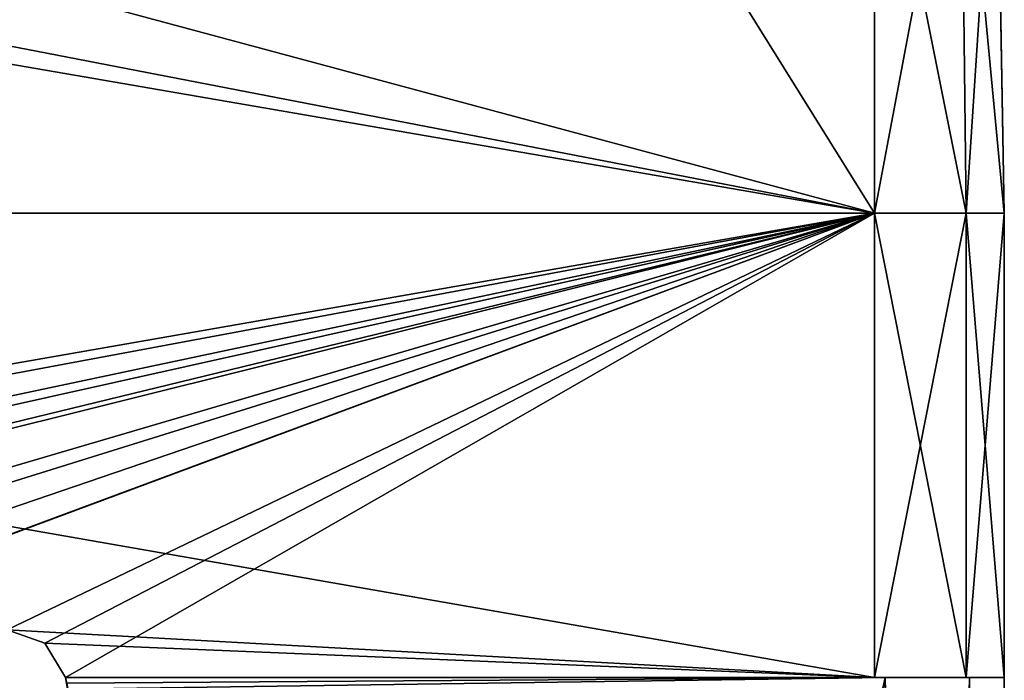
# Model space of a CAD drawing. Header units: millimetres. Extents: x -25 to 25, y -260 to 12.
# Tile 88 of 96: x 8 to 25, y -10 to 1. Entities that reach past the tile are written whole.
import ezdxf

# ---------------------------------------------------------------- set-up
doc = ezdxf.new("R2010")
doc.units = ezdxf.units.MM
doc.header["$LTSCALE"] = 65.185185
for name, color, linetype in [('157', 7, 'CONTINUOUS'), ('214', 7, 'CONTINUOUS'), ('215', 7, 'CONTINUOUS'), ('223', 7, 'CONTINUOUS'), ('226', 7, 'CONTINUOUS'), ('41', 7, 'CONTINUOUS'), ('43', 7, 'CONTINUOUS'), ('47', 7, 'CONTINUOUS'), ('48', 7, 'CONTINUOUS'), ('49', 7, 'CONTINUOUS'), ('50', 7, 'CONTINUOUS'), ('51', 7, 'CONTINUOUS'), ('56', 7, 'CONTINUOUS'), ('65', 7, 'CONTINUOUS'), ('68', 7, 'CONTINUOUS'), ('8', 7, 'CONTINUOUS'), ('85', 7, 'CONTINUOUS')]:
    doc.layers.add(name, color=color, linetype=linetype)

msp = doc.modelspace()

# ---------------------------------------------------------------- linework, layer by layer
at = {"layer": '157', "color": 7, "linetype": 'CONTINUOUS'}
for points in [[(24.313, 8.5, 63.95), (24.365, 5.509, 64.002), (24.5, -2.2, -22.322), (24.313, 8.5, 63.95)], [(24.5, -2.2, -22.322), (24.365, 5.509, 71.985), (24.313, 8.5, 127.963), (24.5, -2.2, -22.322)], [(24.365, 5.509, -17.509), (24.313, 8.5, 63.95), (24.5, -2.2, -22.322), (24.365, 5.509, -17.509)], [(24.365, 5.509, 217.509), (24.5, -2.2, -22.322), (24.313, 8.5, 217.457), (24.365, 5.509, 217.509)], [(24.313, 8.5, 217.457), (24.5, -2.2, -22.322), (24.365, 5.509, 135.998), (24.313, 8.5, 217.457)], [(24.365, 5.509, 128.015), (24.5, -2.2, -22.322), (24.313, 8.5, 127.963), (24.365, 5.509, 128.015)], [(24.365, 5.509, 64.002), (24.365, 5.509, 71.985), (24.5, -2.2, -22.322), (24.365, 5.509, 64.002)], [(24.365, 5.509, -22.322), (24.365, 5.509, -17.509), (24.5, -2.2, -22.322), (24.365, 5.509, -22.322)], [(24.5, -2.2, 222.322), (24.5, -2.2, -22.322), (24.365, 5.509, 222.322), (24.5, -2.2, 222.322)], [(24.365, 5.509, 222.322), (24.5, -2.2, -22.322), (24.365, 5.509, 217.509), (24.365, 5.509, 222.322)], [(24.365, 5.509, 135.998), (24.5, -2.2, -22.322), (24.365, 5.509, 128.015), (24.365, 5.509, 135.998)]]:
    msp.add_3dface(points, dxfattribs=at)
at = {"layer": '214', "color": 7, "linetype": 'CONTINUOUS'}
for points in [[(23.767, 5.509, 223.767), (22.322, 5.509, 224.365), (23.862, -2.2, 223.862), (23.767, 5.509, 223.767)], [(22.322, 5.509, 224.365), (22.322, -2.2, 224.5), (23.862, -2.2, 223.862), (22.322, 5.509, 224.365)], [(24.5, -2.2, 222.322), (24.365, 5.509, 222.322), (23.767, 5.509, 223.767), (24.5, -2.2, 222.322)], [(24.5, -2.2, 222.322), (23.767, 5.509, 223.767), (23.862, -2.2, 223.862), (24.5, -2.2, 222.322)]]:
    msp.add_3dface(points, dxfattribs=at)
at = {"layer": '215', "color": 7, "linetype": 'CONTINUOUS'}
for points in [[(-17.469, 8.5, 224.313), (-17.522, 5.509, 224.365), (22.322, -2.2, 224.5), (-17.469, 8.5, 224.313)], [(17.522, 5.509, 224.365), (-17.469, 8.5, 224.313), (22.322, -2.2, 224.5), (17.522, 5.509, 224.365)], [(22.322, -2.2, 224.5), (-17.522, 5.509, 224.365), (-22.322, 5.509, 224.365), (22.322, -2.2, 224.5)], [(-22.322, -2.2, 224.5), (22.322, -2.2, 224.5), (-22.322, 5.509, 224.365), (-22.322, -2.2, 224.5)], [(22.322, 5.509, 224.365), (17.522, 5.509, 224.365), (22.322, -2.2, 224.5), (22.322, 5.509, 224.365)]]:
    msp.add_3dface(points, dxfattribs=at)
at = {"layer": '223', "color": 7, "linetype": 'CONTINUOUS'}
for points in [[(-17.903, 5.509, -24.365), (17.832, 8.5, -24.313), (-22.322, -2.2, -24.5), (-17.903, 5.509, -24.365)], [(17.832, 8.5, -24.313), (17.903, 5.509, -24.365), (-22.322, -2.2, -24.5), (17.832, 8.5, -24.313)], [(-22.322, -2.2, -24.5), (17.903, 5.509, -24.365), (22.322, 5.509, -24.365), (-22.322, -2.2, -24.5)], [(22.322, -2.2, -24.5), (-22.322, -2.2, -24.5), (22.322, 5.509, -24.365), (22.322, -2.2, -24.5)]]:
    msp.add_3dface(points, dxfattribs=at)
at = {"layer": '226', "color": 7, "linetype": 'CONTINUOUS'}
for points in [[(22.322, -2.2, -24.5), (22.322, 5.509, -24.365), (23.767, 5.509, -23.767), (22.322, -2.2, -24.5)], [(22.322, -2.2, -24.5), (23.767, 5.509, -23.767), (23.862, -2.2, -23.862), (22.322, -2.2, -24.5)], [(23.767, 5.509, -23.767), (24.365, 5.509, -22.322), (23.862, -2.2, -23.862), (23.767, 5.509, -23.767)], [(24.365, 5.509, -22.322), (24.5, -2.2, -22.322), (23.862, -2.2, -23.862), (24.365, 5.509, -22.322)]]:
    msp.add_3dface(points, dxfattribs=at)
at = {"layer": '41', "color": 7, "linetype": 'CONTINUOUS'}
for points in [[(8.73, -10, -24.5), (22.322, -10, -24.5), (8.73, -10, -22.5), (8.73, -10, -24.5)], [(8.73, -10, -22.5), (22.322, -10, -24.5), (22.5, -10, -22.5), (8.73, -10, -22.5)], [(22.322, -10, -24.5), (23.862, -10, -23.862), (22.5, -10, -22.5), (22.322, -10, -24.5)], [(22.5, -10, -22.5), (23.862, -10, -23.862), (23.914, -10, -21.914), (22.5, -10, -22.5)], [(23.862, -10, -23.862), (24.5, -10, -22.322), (23.914, -10, -21.914), (23.862, -10, -23.862)], [(24.5, -10, -22.322), (24.5, -10, -20.5), (23.914, -10, -21.914), (24.5, -10, -22.322)]]:
    msp.add_3dface(points, dxfattribs=at)
at = {"layer": '43', "color": 7, "linetype": 'CONTINUOUS'}
for points in [[(-15.25, -9.2, -24.5), (-22.322, -10, -24.5), (22.322, -2.2, -24.5), (-15.25, -9.2, -24.5)], [(22.322, -2.2, -24.5), (-22.322, -10, -24.5), (-22.322, -2.2, -24.5), (22.322, -2.2, -24.5)], [(-10.75, -9.2, -24.5), (-15.25, -9.2, -24.5), (22.322, -2.2, -24.5), (-10.75, -9.2, -24.5)], [(-10.118, -9.426, -24.5), (-10.75, -9.2, -24.5), (22.322, -2.2, -24.5), (-10.118, -9.426, -24.5)], [(-9.77, -10, -24.5), (-10.118, -9.426, -24.5), (22.322, -2.2, -24.5), (-9.77, -10, -24.5)], [(-5.75, -9.2, -24.5), (-9.77, -10, -24.5), (22.322, -2.2, -24.5), (-5.75, -9.2, -24.5)], [(-1.5, -9.2, -24.5), (-5.75, -9.2, -24.5), (22.322, -2.2, -24.5), (-1.5, -9.2, -24.5)], [(-0.868, -9.426, -24.5), (-1.5, -9.2, -24.5), (22.322, -2.2, -24.5), (-0.868, -9.426, -24.5)], [(-0.52, -10, -24.5), (-0.868, -9.426, -24.5), (22.322, -2.2, -24.5), (-0.52, -10, -24.5)], [(2.868, -9.426, -24.5), (-0.52, -10, -24.5), (22.322, -2.2, -24.5), (2.868, -9.426, -24.5)], [(3.5, -9.2, -24.5), (2.868, -9.426, -24.5), (22.322, -2.2, -24.5), (3.5, -9.2, -24.5)], [(7.75, -9.2, -24.5), (3.5, -9.2, -24.5), (22.322, -2.2, -24.5), (7.75, -9.2, -24.5)], [(8.382, -9.426, -24.5), (7.75, -9.2, -24.5), (22.322, -2.2, -24.5), (8.382, -9.426, -24.5)], [(8.73, -10, -24.5), (8.382, -9.426, -24.5), (22.322, -2.2, -24.5), (8.73, -10, -24.5)], [(22.322, -10, -24.5), (8.73, -10, -24.5), (22.322, -2.2, -24.5), (22.322, -10, -24.5)]]:
    msp.add_3dface(points, dxfattribs=at)
at = {"layer": '47', "color": 7, "linetype": 'CONTINUOUS'}
for points in [[(-22.322, -2.2, 224.5), (7.75, -9.2, 224.5), (22.322, -10, 224.5), (-22.322, -2.2, 224.5)], [(22.322, -2.2, 224.5), (-22.322, -2.2, 224.5), (22.322, -10, 224.5), (22.322, -2.2, 224.5)], [(22.322, -10, 224.5), (7.75, -9.2, 224.5), (8.382, -9.426, 224.5), (22.322, -10, 224.5)], [(8.73, -10, 224.5), (22.322, -10, 224.5), (8.382, -9.426, 224.5), (8.73, -10, 224.5)]]:
    msp.add_3dface(points, dxfattribs=at)
at = {"layer": '48', "color": 7, "linetype": 'CONTINUOUS'}
for points in [[(22.322, -2.2, 224.5), (22.322, -10, 224.5), (23.862, -10, 223.862), (22.322, -2.2, 224.5)], [(23.862, -2.2, 223.862), (22.322, -2.2, 224.5), (23.862, -10, 223.862), (23.862, -2.2, 223.862)], [(24.5, -2.2, 222.322), (23.862, -2.2, 223.862), (24.5, -10, 222.322), (24.5, -2.2, 222.322)], [(24.5, -10, 222.322), (23.862, -2.2, 223.862), (23.862, -10, 223.862), (24.5, -10, 222.322)]]:
    msp.add_3dface(points, dxfattribs=at)
at = {"layer": '49', "color": 7, "linetype": 'CONTINUOUS'}
for points in [[(24.5, -2.2, 222.322), (24.5, -10, 222.322), (24.5, -10, 220.5), (24.5, -2.2, 222.322)], [(24.5, -10, -22.322), (24.5, -2.2, 222.322), (24.5, -10, -20.5), (24.5, -10, -22.322)], [(24.5, -2.2, 222.322), (24.5, -10, -22.322), (24.5, -2.2, -22.322), (24.5, -2.2, 222.322)], [(24.5, -10, -20.5), (24.5, -2.2, 222.322), (24.5, -74, -20.5), (24.5, -10, -20.5)], [(24.5, -74, -20.5), (24.5, -2.2, 222.322), (24.5, -10, 220.5), (24.5, -74, -20.5)], [(24.5, -74, 220.5), (24.5, -74, -20.5), (24.5, -10, 220.5), (24.5, -74, 220.5)]]:
    msp.add_3dface(points, dxfattribs=at)
at = {"layer": '50', "color": 7, "linetype": 'CONTINUOUS'}
for points in [[(22.322, -10, -24.5), (22.322, -2.2, -24.5), (23.862, -2.2, -23.862), (22.322, -10, -24.5)], [(22.322, -10, -24.5), (23.862, -2.2, -23.862), (23.862, -10, -23.862), (22.322, -10, -24.5)], [(24.5, -2.2, -22.322), (24.5, -10, -22.322), (23.862, -10, -23.862), (24.5, -2.2, -22.322)], [(23.862, -2.2, -23.862), (24.5, -2.2, -22.322), (23.862, -10, -23.862), (23.862, -2.2, -23.862)]]:
    msp.add_3dface(points, dxfattribs=at)
at = {"layer": '51', "color": 7, "linetype": 'CONTINUOUS'}
for points in [[(22.5, -10, -22.5), (23.914, -10, -21.914), (22.5, -74, -22.5), (22.5, -10, -22.5)], [(23.914, -10, -21.914), (23.914, -74, -21.914), (22.5, -74, -22.5), (23.914, -10, -21.914)], [(24.5, -10, -20.5), (24.5, -74, -20.5), (23.914, -74, -21.914), (24.5, -10, -20.5)], [(23.914, -10, -21.914), (24.5, -10, -20.5), (23.914, -74, -21.914), (23.914, -10, -21.914)]]:
    msp.add_3dface(points, dxfattribs=at)
at = {"layer": '56', "color": 7, "linetype": 'CONTINUOUS'}
for points in [[(8.73, -10, 222.5), (8.745, -10.099, 222.5), (22.5, -10, 222.5), (8.73, -10, 222.5)], [(8.745, -10.099, 222.5), (8.75, -10.2, 222.5), (22.5, -10, 222.5), (8.745, -10.099, 222.5)], [(8.75, -10.2, 222.5), (8.75, -73, 222.5), (22.5, -10, 222.5), (8.75, -10.2, 222.5)], [(8.75, -73, 222.5), (9.043, -73.707, 222.5), (22.5, -10, 222.5), (8.75, -73, 222.5)], [(9.043, -73.707, 222.5), (9.75, -74, 222.5), (22.5, -10, 222.5), (9.043, -73.707, 222.5)], [(22.5, -10, 222.5), (9.75, -74, 222.5), (22.5, -74, 222.5), (22.5, -10, 222.5)]]:
    msp.add_3dface(points, dxfattribs=at)
at = {"layer": '65', "color": 7, "linetype": 'CONTINUOUS'}
for points in [[(7.75, -9.2, 224.5), (7.75, -9.2, -24.5), (8.382, -9.426, -24.5), (7.75, -9.2, 224.5)], [(7.75, -9.2, 224.5), (8.382, -9.426, -24.5), (8.382, -9.426, 224.5), (7.75, -9.2, 224.5)], [(8.382, -9.426, -24.5), (8.73, -10, -24.5), (8.382, -9.426, 224.5), (8.382, -9.426, -24.5)], [(8.382, -9.426, 224.5), (8.73, -10, -24.5), (8.73, -10, -22.5), (8.382, -9.426, 224.5)], [(8.73, -10, 224.5), (8.382, -9.426, 224.5), (8.73, -10, 222.5), (8.73, -10, 224.5)], [(8.382, -9.426, 224.5), (8.73, -10, -22.5), (8.73, -10, 222.5), (8.382, -9.426, 224.5)], [(8.73, -10, -22.5), (8.745, -10.099, -22.5), (8.73, -10, 222.5), (8.73, -10, -22.5)], [(8.73, -10, 222.5), (8.745, -10.099, -22.5), (8.745, -10.099, 222.5), (8.73, -10, 222.5)]]:
    msp.add_3dface(points, dxfattribs=at)
at = {"layer": '68', "color": 7, "linetype": 'CONTINUOUS'}
for points in [[(22.322, -10, 224.5), (8.73, -10, 224.5), (22.5, -10, 222.5), (22.322, -10, 224.5)], [(8.73, -10, 224.5), (8.73, -10, 222.5), (22.5, -10, 222.5), (8.73, -10, 224.5)], [(23.862, -10, 223.862), (22.322, -10, 224.5), (22.5, -10, 222.5), (23.862, -10, 223.862)], [(23.862, -10, 223.862), (22.5, -10, 222.5), (23.914, -10, 221.914), (23.862, -10, 223.862)], [(24.5, -10, 222.322), (23.862, -10, 223.862), (24.5, -10, 220.5), (24.5, -10, 222.322)], [(24.5, -10, 220.5), (23.862, -10, 223.862), (23.914, -10, 221.914), (24.5, -10, 220.5)]]:
    msp.add_3dface(points, dxfattribs=at)
at = {"layer": '8', "color": 7, "linetype": 'CONTINUOUS'}
for points in [[(8.73, -10, -22.5), (22.5, -10, -22.5), (22.5, -74, -22.5), (8.73, -10, -22.5)], [(8.745, -10.099, -22.5), (8.73, -10, -22.5), (22.5, -74, -22.5), (8.745, -10.099, -22.5)]]:
    msp.add_3dface(points, dxfattribs=at)
at = {"layer": '85', "color": 7, "linetype": 'CONTINUOUS'}
for points in [[(22.5, -10, 222.5), (22.5, -74, 222.5), (23.914, -74, 221.914), (22.5, -10, 222.5)], [(22.5, -10, 222.5), (23.914, -74, 221.914), (23.914, -10, 221.914), (22.5, -10, 222.5)], [(24.5, -74, 220.5), (24.5, -10, 220.5), (23.914, -10, 221.914), (24.5, -74, 220.5)], [(23.914, -74, 221.914), (24.5, -74, 220.5), (23.914, -10, 221.914), (23.914, -74, 221.914)]]:
    msp.add_3dface(points, dxfattribs=at)

doc.saveas('drawing.dxf')
